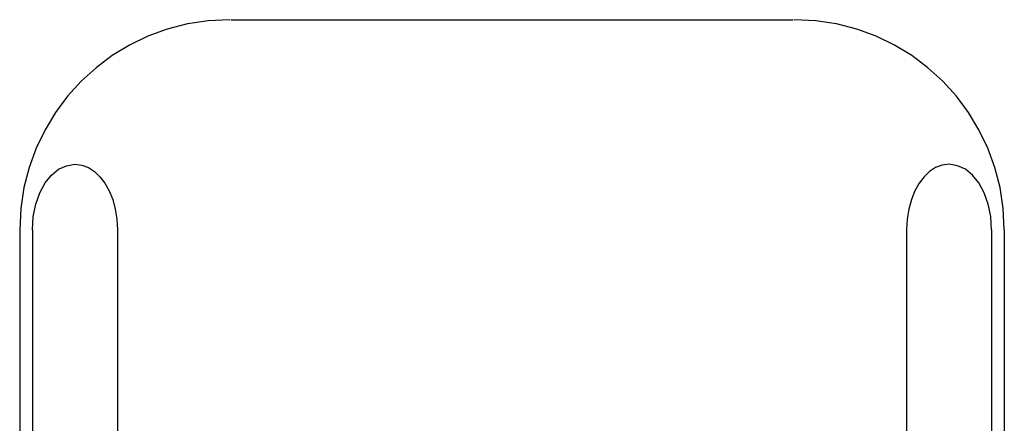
# Model space of a CAD drawing. Header units: inches. Extents: x 0 to 207, y 0 to 134.
# Tile 28 of 68: x 71.8101 to 71.9039, y 68.5948 to 68.6332. Entities that reach past the tile are written whole.
import ezdxf

# ---------------------------------------------------------------- set-up
doc = ezdxf.new("R2010")
doc.units = ezdxf.units.IN
doc.header["$LTSCALE"] = 11.383625
doc.header["$MEASUREMENT"] = 0
doc.linetypes.add('HIDDEN', pattern=[0.2, 0.1, -0.1])
doc.layers.add('DEFAULT_2', color=8, linetype='HIDDEN')

msp = doc.modelspace()

# ---------------------------------------------------------------- linework, layer by layer
at = {"layer": 'DEFAULT_2', "color": 8, "linetype": 'HIDDEN'}
for p, q in [((71.830211, 68.63324), (71.883766, 68.63324)), ((71.810113, 68.61324), (71.810113, 68.50824)), ((71.811319, 68.61324), (71.811319, 68.50824)), ((71.819422, 68.61324), (71.819422, 68.50824)), ((71.894555, 68.61324), (71.894555, 68.50824)), ((71.902658, 68.61324), (71.902658, 68.50824)), ((71.903863, 68.61324), (71.903863, 68.50824))]:
    msp.add_line(p, q, dxfattribs=at)
for points in [[(71.811319, 68.61324), (71.811409, 68.614523), (71.811641, 68.615697), (71.812028, 68.61678), (71.812535, 68.617717), (71.813135, 68.618462), (71.813817, 68.619014), (71.81456, 68.619353), (71.81537, 68.619485)], [(71.81537, 68.619485), (71.816032, 68.619397), (71.81665, 68.61917), (71.817229, 68.618798), (71.817757, 68.618299), (71.818228, 68.617683), (71.818634, 68.616959), (71.818966, 68.616131), (71.819215, 68.615223), (71.819365, 68.614263), (71.819422, 68.61324)], [(71.898607, 68.619485), (71.897945, 68.619397), (71.897327, 68.61917), (71.896748, 68.618798), (71.89622, 68.618299), (71.895749, 68.617683), (71.895343, 68.616959), (71.895011, 68.616131), (71.894762, 68.615223), (71.894612, 68.614263), (71.894555, 68.61324)], [(71.902658, 68.61324), (71.902568, 68.614523), (71.902335, 68.615697), (71.901949, 68.61678), (71.901442, 68.617717), (71.900842, 68.618462), (71.90016, 68.619014), (71.899417, 68.619353), (71.898607, 68.619485)]]:
    msp.add_lwpolyline(points, dxfattribs=at)
for centre, start, end in [((71.830113, 68.61324), 90, 180), ((71.883863, 68.61324), 0, 90)]:
    msp.add_arc(centre, 0.02, start, end, dxfattribs=at)

doc.saveas('drawing.dxf')
